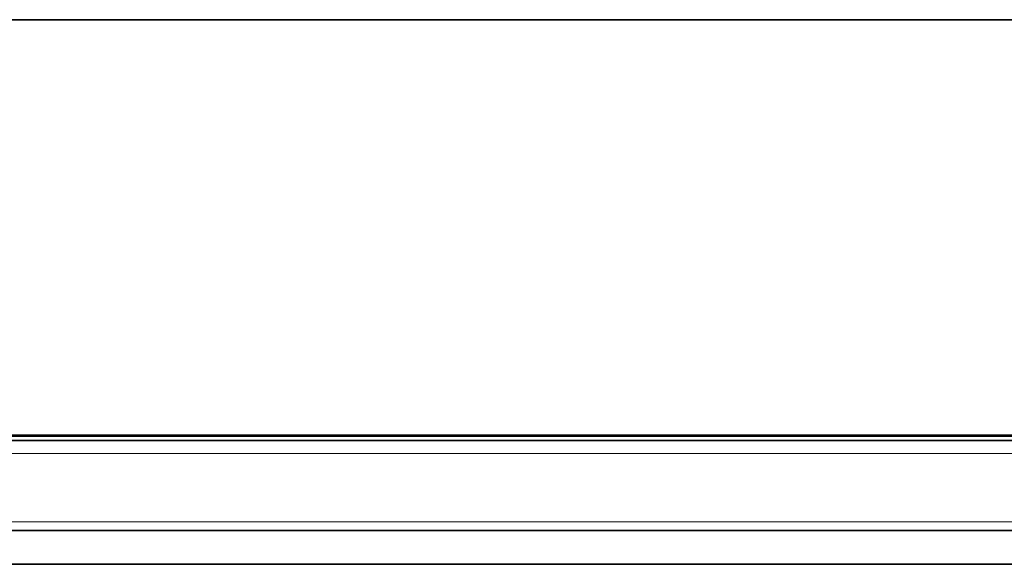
# Model space of a CAD drawing. Header units: millimetres. Extents: x 5 to 415, y 5 to 292.
# Tile 26 of 197: x 136 to 158, y 49 to 62. Entities that reach past the tile are written whole.
import ezdxf

# ---------------------------------------------------------------- set-up
doc = ezdxf.new("R2010")
doc.units = ezdxf.units.MM
doc.layers.add('Sichtbar (ISO)', color=7, linetype='Continuous', lineweight=35)
doc.layers.add('Sichtbar schmal (ISO)', color=7, linetype='Continuous', lineweight=18)

msp = doc.modelspace()

# ---------------------------------------------------------------- linework, layer by layer
at = {"layer": 'Sichtbar (ISO)'}
for p, q in [((137.17496783, 52.28885349), (93.33498318, 52.28908199)), ((181.01490707, 52.28908735), (137.17496783, 52.28885349)), ((181.01493624, 52.1894712), (93.33500079, 52.1894712)), ((181.01496537, 50.18947114), (93.33497177, 50.18947114)), ((181.01494601, 49.43947114), (93.33499199, 49.43947114))]:
    msp.add_line(p, q, dxfattribs=at)
msp.add_open_spline([(181.01432877, 61.53965125), (166.40116046, 61.53967518), (151.78799215, 61.53962726), (122.56165554, 61.53953141), (107.94848723, 61.53948349), (93.33531893, 61.53943556)], degree=3, knots=[-8.7679091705, -8.7679091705, -8.7679091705, -8.7679091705, -4.3839586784, -4.3839586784, -0.0000081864, -0.0000081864, -0.0000081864, -0.0000081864], dxfattribs=at)
at = {"layer": 'Sichtbar schmal (ISO)'}
for p, q in [((137.17496784, 61.53963505), (137.17496784, 61.53962575)), ((181.01476766, 52.31754512), (93.33506396, 52.31754516)), ((137.17496784, 52.31744116), (137.17496784, 52.31775416)), ((181.01497418, 51.8999411), (93.33495457, 51.89994204)), ((93.33496484, 50.38249134), (181.01496537, 50.3824913))]:
    msp.add_line(p, q, dxfattribs=at)

doc.saveas('drawing.dxf')
